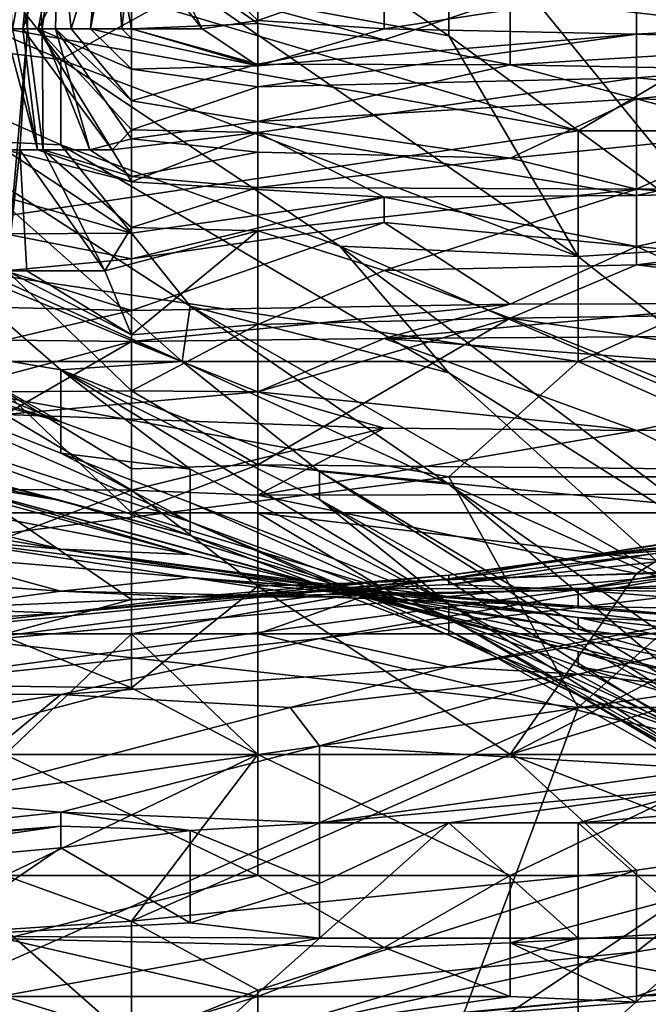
# Model space of a CAD drawing. Extents: x -1.05 to 1.05, y -0.36 to 0.36.
# Tile 187 of 226: x 0.7931 to 0.821, y 0.1755 to 0.2194. Entities that reach past the tile are written whole.
import ezdxf

# ---------------------------------------------------------------- set-up
doc = ezdxf.new("R2010")
doc.units = 0

msp = doc.modelspace()

# ---------------------------------------------------------------- linework, layer by layer
for points in [[(0.793383, 0.229715, 0.196306), (0.792446, 0.224331, 0.203776), (0.793393, 0.218947, 0.200041)], [(0.79405, 0.218947, 0.196306), (0.793383, 0.229715, 0.196306), (0.793393, 0.218947, 0.200041)], [(0.794774, 0.224331, 0.188835), (0.793383, 0.229715, 0.196306), (0.79405, 0.218947, 0.196306)], [(0.789116, 0.225051, 0.721134), (0.777598, 0.225091, 0.706389), (0.794876, 0.217583, 0.711304)], [(0.794876, 0.217583, 0.711304), (0.777598, 0.225091, 0.706389), (0.783357, 0.21893, 0.696559)], [(0.800635, 0.220761, 0.726049), (0.789116, 0.225051, 0.721134), (0.794876, 0.217583, 0.711304)], [(0.806394, 0.222497, 0.735878), (0.812153, 0.218633, 0.735878), (0.812153, 0.224939, 0.745708)], [(0.824933, 0.209272, 0.735878), (0.824782, 0.219539, 0.750623), (0.812153, 0.224939, 0.745708)], [(0.824933, 0.209272, 0.735878), (0.812153, 0.224939, 0.745708), (0.812153, 0.218633, 0.735878)], [(0.76032, 0.224672, 0.265765), (0.817913, 0.214405, 0.263003), (0.783357, 0.209272, 0.262919)], [(0.76032, 0.224672, 0.265765), (0.783357, 0.224672, 0.265536), (0.817913, 0.214405, 0.263003)], [(0.783357, 0.224672, 0.265536), (0.83519, 0.224672, 0.264579), (0.817913, 0.214405, 0.263003)], [(0.817913, 0.214405, 0.263003), (0.83519, 0.224672, 0.264579), (0.84095, 0.214405, 0.262702)], [(0.793747, 0.224331, 0.151483), (0.792727, 0.218947, 0.155218), (0.792408, 0.224331, 0.155776)], [(0.792475, 0.208178, 0.211247), (0.793393, 0.218947, 0.200041), (0.792446, 0.224331, 0.203776)], [(0.793191, 0.218947, 0.151483), (0.792727, 0.218947, 0.155218), (0.793747, 0.224331, 0.151483)], [(0.794941, 0.224331, 0.147747), (0.793191, 0.218947, 0.151483), (0.793747, 0.224331, 0.151483)], [(0.793875, 0.218947, 0.147747), (0.793191, 0.218947, 0.151483), (0.794941, 0.224331, 0.147747)], [(0.796671, 0.224331, 0.140277), (0.793875, 0.218947, 0.147747), (0.794941, 0.224331, 0.147747)], [(0.796204, 0.218947, 0.140277), (0.793875, 0.218947, 0.147747), (0.796671, 0.224331, 0.140277)], [(0.794642, 0.218947, 0.192571), (0.794774, 0.224331, 0.188835), (0.79405, 0.218947, 0.196306)], [(0.795335, 0.218947, 0.188835), (0.794774, 0.224331, 0.188835), (0.794642, 0.218947, 0.192571)], [(0.797018, 0.224331, 0.177629), (0.794774, 0.224331, 0.188835), (0.795335, 0.218947, 0.188835)], [(0.798027, 0.218947, 0.178218), (0.797018, 0.224331, 0.177629), (0.795335, 0.218947, 0.188835)], [(0.797232, 0.224331, 0.136542), (0.796204, 0.218947, 0.140277), (0.796671, 0.224331, 0.140277)], [(0.797592, 0.218947, 0.136542), (0.796204, 0.218947, 0.140277), (0.797232, 0.224331, 0.136542)], [(0.798027, 0.218947, 0.178218), (0.798027, 0.223128, 0.173894), (0.797018, 0.224331, 0.177629)], [(0.798027, 0.222952, 0.132806), (0.797592, 0.218947, 0.136542), (0.797232, 0.224331, 0.136542)], [(0.798416, 0.224331, 0.129071), (0.801171, 0.218947, 0.132806), (0.798027, 0.222952, 0.132806)], [(0.798416, 0.224331, 0.129071), (0.803646, 0.21931, 0.129071), (0.801171, 0.218947, 0.132806)], [(0.803646, 0.21931, 0.129071), (0.798416, 0.224331, 0.129071), (0.803646, 0.220411, 0.125336)], [(0.798027, 0.218947, 0.178218), (0.803646, 0.219178, 0.173894), (0.798027, 0.223128, 0.173894)], [(0.798027, 0.223128, 0.173894), (0.803646, 0.219178, 0.173894), (0.803646, 0.219977, 0.170159)], [(0.798027, 0.222952, 0.132806), (0.798027, 0.218947, 0.13542), (0.797592, 0.218947, 0.136542)], [(0.798027, 0.222952, 0.132806), (0.801171, 0.218947, 0.132806), (0.798027, 0.218947, 0.13542)], [(0.812153, 0.218633, 0.735878), (0.806394, 0.222497, 0.735878), (0.800635, 0.220761, 0.726049)], [(0.803646, 0.21931, 0.129071), (0.809265, 0.221289, 0.1216), (0.809265, 0.218947, 0.130362)], [(0.803646, 0.220411, 0.125336), (0.809265, 0.221289, 0.1216), (0.803646, 0.21931, 0.129071)], [(0.809265, 0.221289, 0.1216), (0.820504, 0.220665, 0.125336), (0.809265, 0.218947, 0.130362)], [(0.817913, 0.208816, 0.726049), (0.800635, 0.220761, 0.726049), (0.794876, 0.217583, 0.711304)], [(0.812153, 0.218633, 0.735878), (0.800635, 0.220761, 0.726049), (0.817913, 0.208816, 0.726049)], [(0.809265, 0.218947, 0.130362), (0.820504, 0.220665, 0.125336), (0.820504, 0.2187, 0.132806)], [(0.820504, 0.2187, 0.132806), (0.820504, 0.220665, 0.125336), (0.8486, 0.220341, 0.129071)], [(0.803646, 0.219977, 0.170159), (0.809265, 0.218453, 0.177629), (0.814885, 0.220322, 0.170159)], [(0.803646, 0.219178, 0.173894), (0.809265, 0.218453, 0.177629), (0.803646, 0.219977, 0.170159)], [(0.814885, 0.220322, 0.170159), (0.809265, 0.218453, 0.177629), (0.814885, 0.217342, 0.181365)], [(0.814885, 0.220322, 0.170159), (0.831742, 0.218362, 0.177629), (0.831742, 0.219391, 0.173894)], [(0.831742, 0.218362, 0.177629), (0.814885, 0.220322, 0.170159), (0.814885, 0.217342, 0.181365)], [(0.820504, 0.2187, 0.132806), (0.8486, 0.220341, 0.129071), (0.837361, 0.218169, 0.136542)], [(0.798027, 0.218947, 0.178218), (0.803646, 0.217373, 0.181365), (0.803646, 0.219178, 0.173894)], [(0.801171, 0.218947, 0.132806), (0.803646, 0.21931, 0.129071), (0.803646, 0.2173, 0.136542)], [(0.809265, 0.218947, 0.130362), (0.803646, 0.2173, 0.136542), (0.803646, 0.21931, 0.129071)], [(0.809265, 0.218453, 0.177629), (0.803646, 0.219178, 0.173894), (0.803646, 0.217373, 0.181365)], [(0.794876, 0.217583, 0.711304), (0.783357, 0.21893, 0.696559), (0.794876, 0.213787, 0.701474)], [(0.794876, 0.213787, 0.701474), (0.783357, 0.21893, 0.696559), (0.789116, 0.214045, 0.691644)], [(0.792408, 0.213563, 0.156901), (0.792408, 0.218947, 0.158633), (0.793845, 0.213563, 0.155218)], [(0.793845, 0.213563, 0.155218), (0.792408, 0.218947, 0.158633), (0.792727, 0.218947, 0.155218)], [(0.792475, 0.208178, 0.211247), (0.793052, 0.213563, 0.203776), (0.793393, 0.218947, 0.200041)], [(0.793191, 0.218947, 0.151483), (0.793845, 0.213563, 0.155218), (0.792727, 0.218947, 0.155218)], [(0.794096, 0.213563, 0.200041), (0.793393, 0.218947, 0.200041), (0.793052, 0.213563, 0.203776)], [(0.797172, 0.213563, 0.151483), (0.793845, 0.213563, 0.155218), (0.793191, 0.218947, 0.151483)], [(0.793875, 0.218947, 0.147747), (0.797172, 0.213563, 0.151483), (0.793191, 0.218947, 0.151483)], [(0.79405, 0.218947, 0.196306), (0.793393, 0.218947, 0.200041), (0.794096, 0.213563, 0.200041)], [(0.798027, 0.214448, 0.147747), (0.797172, 0.213563, 0.151483), (0.793875, 0.218947, 0.147747)], [(0.798027, 0.214448, 0.147747), (0.793875, 0.218947, 0.147747), (0.798027, 0.217152, 0.140277)], [(0.793875, 0.218947, 0.147747), (0.796204, 0.218947, 0.140277), (0.798027, 0.217152, 0.140277)], [(0.796172, 0.213563, 0.196306), (0.79405, 0.218947, 0.196306), (0.794096, 0.213563, 0.200041)], [(0.794642, 0.218947, 0.192571), (0.79405, 0.218947, 0.196306), (0.796172, 0.213563, 0.196306)], [(0.798027, 0.214043, 0.192571), (0.794642, 0.218947, 0.192571), (0.796172, 0.213563, 0.196306)], [(0.798027, 0.214043, 0.192571), (0.798027, 0.215741, 0.188835), (0.794642, 0.218947, 0.192571)], [(0.794642, 0.218947, 0.192571), (0.798027, 0.215741, 0.188835), (0.795335, 0.218947, 0.188835)], [(0.798027, 0.215741, 0.188835), (0.798027, 0.218947, 0.178218), (0.795335, 0.218947, 0.188835)], [(0.798027, 0.217152, 0.140277), (0.796204, 0.218947, 0.140277), (0.798027, 0.21852, 0.136542)], [(0.796204, 0.218947, 0.140277), (0.797592, 0.218947, 0.136542), (0.798027, 0.21852, 0.136542)], [(0.797592, 0.218947, 0.136542), (0.798027, 0.218947, 0.13542), (0.798027, 0.21852, 0.136542)], [(0.798027, 0.218947, 0.178218), (0.798027, 0.215741, 0.188835), (0.803646, 0.217373, 0.181365)], [(0.798027, 0.218947, 0.13542), (0.803646, 0.2173, 0.136542), (0.798027, 0.21852, 0.136542)], [(0.798027, 0.218947, 0.13542), (0.801171, 0.218947, 0.132806), (0.803646, 0.2173, 0.136542)], [(0.803646, 0.2173, 0.136542), (0.809265, 0.218947, 0.130362), (0.820504, 0.2187, 0.132806)], [(0.803646, 0.216364, 0.140277), (0.820504, 0.2187, 0.132806), (0.820504, 0.21677, 0.140277)], [(0.803646, 0.2173, 0.136542), (0.820504, 0.2187, 0.132806), (0.803646, 0.216364, 0.140277)], [(0.820504, 0.2187, 0.132806), (0.837361, 0.218169, 0.136542), (0.820504, 0.21677, 0.140277)], [(0.798027, 0.21852, 0.136542), (0.803646, 0.2173, 0.136542), (0.798027, 0.217152, 0.140277)], [(0.803646, 0.217373, 0.181365), (0.814885, 0.217342, 0.181365), (0.809265, 0.218453, 0.177629)], [(0.812153, 0.218633, 0.735878), (0.817913, 0.208816, 0.726049), (0.824933, 0.209272, 0.735878)], [(0.814885, 0.217342, 0.181365), (0.831742, 0.217037, 0.181365), (0.831742, 0.218362, 0.177629)], [(0.837361, 0.218169, 0.136542), (0.837361, 0.215177, 0.147747), (0.820504, 0.21677, 0.140277)], [(0.817913, 0.208816, 0.726049), (0.794876, 0.217583, 0.711304), (0.807296, 0.209272, 0.711304)], [(0.794876, 0.217583, 0.711304), (0.794876, 0.213787, 0.701474), (0.807296, 0.209272, 0.711304)], [(0.798027, 0.215741, 0.188835), (0.803646, 0.214823, 0.188835), (0.803646, 0.217373, 0.181365)], [(0.803646, 0.214823, 0.188835), (0.814885, 0.217342, 0.181365), (0.803646, 0.217373, 0.181365)], [(0.814885, 0.217342, 0.181365), (0.803646, 0.214823, 0.188835), (0.820504, 0.215822, 0.1851)], [(0.814885, 0.217342, 0.181365), (0.820504, 0.215822, 0.1851), (0.831742, 0.217037, 0.181365)], [(0.798027, 0.217152, 0.140277), (0.803646, 0.2173, 0.136542), (0.803646, 0.216364, 0.140277)], [(0.798027, 0.217152, 0.140277), (0.803646, 0.216364, 0.140277), (0.798027, 0.214448, 0.147747)], [(0.820504, 0.215822, 0.1851), (0.831742, 0.215543, 0.1851), (0.831742, 0.217037, 0.181365)], [(0.803646, 0.21433, 0.147747), (0.820504, 0.21677, 0.140277), (0.820504, 0.211521, 0.158953)], [(0.803646, 0.216364, 0.140277), (0.820504, 0.21677, 0.140277), (0.803646, 0.21433, 0.147747)], [(0.820504, 0.21677, 0.140277), (0.837361, 0.215177, 0.147747), (0.820504, 0.211521, 0.158953)], [(0.798027, 0.214448, 0.147747), (0.803646, 0.216364, 0.140277), (0.803646, 0.21433, 0.147747)], [(0.798027, 0.214043, 0.192571), (0.803646, 0.214823, 0.188835), (0.798027, 0.215741, 0.188835)], [(0.803646, 0.214823, 0.188835), (0.814885, 0.213193, 0.192571), (0.820504, 0.215822, 0.1851)], [(0.820504, 0.215822, 0.1851), (0.814885, 0.213193, 0.192571), (0.826123, 0.214308, 0.188835)], [(0.820504, 0.215822, 0.1851), (0.826123, 0.214308, 0.188835), (0.831742, 0.215543, 0.1851)], [(0.820504, 0.211521, 0.158953), (0.837361, 0.215177, 0.147747), (0.831742, 0.211775, 0.158953)], [(0.803646, 0.213452, 0.192571), (0.803646, 0.214823, 0.188835), (0.798027, 0.214043, 0.192571)], [(0.803646, 0.213452, 0.192571), (0.814885, 0.213193, 0.192571), (0.803646, 0.214823, 0.188835)], [(0.783357, 0.209272, 0.262919), (0.817913, 0.214405, 0.263003), (0.817913, 0.204139, 0.261743)], [(0.798027, 0.214448, 0.147747), (0.803646, 0.21433, 0.147747), (0.797172, 0.213563, 0.151483)], [(0.797172, 0.213563, 0.151483), (0.803646, 0.21433, 0.147747), (0.798027, 0.212138, 0.155218)], [(0.798027, 0.212138, 0.155218), (0.803646, 0.21433, 0.147747), (0.809265, 0.211446, 0.158953)], [(0.803646, 0.21433, 0.147747), (0.820504, 0.211521, 0.158953), (0.809265, 0.211446, 0.158953)], [(0.814885, 0.213193, 0.192571), (0.820504, 0.211803, 0.196306), (0.826123, 0.214308, 0.188835)], [(0.817913, 0.204139, 0.261743), (0.84095, 0.214405, 0.262702), (0.829431, 0.204139, 0.261621)], [(0.817913, 0.204139, 0.261743), (0.817913, 0.214405, 0.263003), (0.84095, 0.214405, 0.262702)], [(0.820504, 0.211803, 0.196306), (0.837361, 0.212029, 0.196306), (0.826123, 0.214308, 0.188835)], [(0.800276, 0.204139, 0.681815), (0.789116, 0.214045, 0.691644), (0.783357, 0.211762, 0.671985)], [(0.794876, 0.213787, 0.701474), (0.789116, 0.214045, 0.691644), (0.800635, 0.206601, 0.691644)], [(0.800276, 0.204139, 0.681815), (0.800635, 0.206601, 0.691644), (0.789116, 0.214045, 0.691644)], [(0.798027, 0.214043, 0.192571), (0.796172, 0.213563, 0.196306), (0.798027, 0.212373, 0.196306)], [(0.798027, 0.214043, 0.192571), (0.798027, 0.212373, 0.196306), (0.803646, 0.213452, 0.192571)], [(0.792408, 0.213563, 0.156901), (0.798027, 0.212138, 0.155218), (0.798027, 0.209852, 0.162688)], [(0.792408, 0.213563, 0.156901), (0.798027, 0.209852, 0.162688), (0.792408, 0.211456, 0.162688)], [(0.792408, 0.213563, 0.156901), (0.793845, 0.213563, 0.155218), (0.798027, 0.212138, 0.155218)], [(0.793052, 0.213563, 0.203776), (0.792475, 0.208178, 0.211247), (0.793371, 0.208178, 0.207512)], [(0.796846, 0.208178, 0.203776), (0.793052, 0.213563, 0.203776), (0.793371, 0.208178, 0.207512)], [(0.794096, 0.213563, 0.200041), (0.793052, 0.213563, 0.203776), (0.796846, 0.208178, 0.203776)], [(0.793845, 0.213563, 0.155218), (0.797172, 0.213563, 0.151483), (0.798027, 0.212138, 0.155218)], [(0.798027, 0.210095, 0.200041), (0.794096, 0.213563, 0.200041), (0.796846, 0.208178, 0.203776)], [(0.798027, 0.210095, 0.200041), (0.798027, 0.212373, 0.196306), (0.794096, 0.213563, 0.200041)], [(0.794096, 0.213563, 0.200041), (0.798027, 0.212373, 0.196306), (0.796172, 0.213563, 0.196306)], [(0.794876, 0.213787, 0.701474), (0.812153, 0.203629, 0.706389), (0.807296, 0.209272, 0.711304)], [(0.800635, 0.206601, 0.691644), (0.812153, 0.203629, 0.706389), (0.794876, 0.213787, 0.701474)], [(0.798027, 0.212373, 0.196306), (0.803646, 0.211885, 0.196306), (0.803646, 0.213452, 0.192571)], [(0.803646, 0.213452, 0.192571), (0.803646, 0.211885, 0.196306), (0.814885, 0.213193, 0.192571)], [(0.803646, 0.211885, 0.196306), (0.820504, 0.211803, 0.196306), (0.814885, 0.213193, 0.192571)], [(0.798027, 0.212373, 0.196306), (0.798027, 0.210095, 0.200041), (0.803646, 0.211885, 0.196306)], [(0.798027, 0.209852, 0.162688), (0.798027, 0.212138, 0.155218), (0.809265, 0.211446, 0.158953)], [(0.800276, 0.204139, 0.681815), (0.783357, 0.211762, 0.671985), (0.789116, 0.208773, 0.671985)], [(0.798027, 0.210095, 0.200041), (0.803646, 0.209959, 0.200041), (0.803646, 0.211885, 0.196306)], [(0.803646, 0.211885, 0.196306), (0.803646, 0.209959, 0.200041), (0.820504, 0.211803, 0.196306)], [(0.803646, 0.209959, 0.200041), (0.809265, 0.208192, 0.203776), (0.820504, 0.211803, 0.196306)], [(0.809265, 0.208192, 0.203776), (0.820504, 0.208438, 0.203776), (0.820504, 0.211803, 0.196306)], [(0.820504, 0.211803, 0.196306), (0.837361, 0.210498, 0.200041), (0.837361, 0.212029, 0.196306)], [(0.820504, 0.208438, 0.203776), (0.837361, 0.210498, 0.200041), (0.820504, 0.211803, 0.196306)], [(0.820504, 0.209251, 0.166424), (0.831742, 0.211775, 0.158953), (0.831742, 0.208178, 0.170037)], [(0.820504, 0.211521, 0.158953), (0.831742, 0.211775, 0.158953), (0.820504, 0.209251, 0.166424)], [(0.792408, 0.211456, 0.162688), (0.798027, 0.209852, 0.162688), (0.792408, 0.20982, 0.166424)], [(0.809265, 0.211446, 0.158953), (0.809265, 0.210325, 0.162688), (0.798027, 0.208706, 0.166424)], [(0.798027, 0.209852, 0.162688), (0.809265, 0.211446, 0.158953), (0.798027, 0.208706, 0.166424)], [(0.809265, 0.211446, 0.158953), (0.820504, 0.211521, 0.158953), (0.820504, 0.209251, 0.166424)], [(0.809265, 0.210325, 0.162688), (0.809265, 0.211446, 0.158953), (0.820504, 0.209251, 0.166424)], [(0.820504, 0.208438, 0.203776), (0.837361, 0.208729, 0.203776), (0.837361, 0.210498, 0.200041)], [(0.798027, 0.210095, 0.200041), (0.796846, 0.208178, 0.203776), (0.803646, 0.209959, 0.200041)], [(0.796846, 0.208178, 0.203776), (0.798027, 0.205333, 0.207512), (0.803646, 0.209959, 0.200041)], [(0.798027, 0.208706, 0.166424), (0.809265, 0.210325, 0.162688), (0.798027, 0.206412, 0.173894)], [(0.798027, 0.206412, 0.173894), (0.809265, 0.210325, 0.162688), (0.814885, 0.206696, 0.173894)], [(0.803646, 0.205793, 0.207512), (0.803646, 0.209959, 0.200041), (0.798027, 0.205333, 0.207512)], [(0.803646, 0.205793, 0.207512), (0.809265, 0.208192, 0.203776), (0.803646, 0.209959, 0.200041)], [(0.809265, 0.210325, 0.162688), (0.820504, 0.209251, 0.166424), (0.814885, 0.206696, 0.173894)], [(0.792408, 0.20982, 0.166424), (0.798027, 0.209852, 0.162688), (0.798027, 0.208706, 0.166424)], [(0.792408, 0.20982, 0.166424), (0.798027, 0.208706, 0.166424), (0.792408, 0.208178, 0.169279)], [(0.783357, 0.204139, 0.262242), (0.783357, 0.209272, 0.262919), (0.817913, 0.204139, 0.261743)], [(0.829431, 0.199711, 0.726049), (0.807296, 0.209272, 0.711304), (0.827663, 0.193873, 0.711304)], [(0.817913, 0.208816, 0.726049), (0.807296, 0.209272, 0.711304), (0.829431, 0.199711, 0.726049)], [(0.827663, 0.193873, 0.711304), (0.807296, 0.209272, 0.711304), (0.812153, 0.203629, 0.706389)], [(0.814885, 0.206696, 0.173894), (0.820504, 0.209251, 0.166424), (0.826123, 0.206727, 0.173894)], [(0.824933, 0.209272, 0.735878), (0.817913, 0.208816, 0.726049), (0.829431, 0.199711, 0.726049)], [(0.820504, 0.209251, 0.166424), (0.831742, 0.208178, 0.170037), (0.826123, 0.206727, 0.173894)], [(0.783357, 0.204602, 0.637581), (0.794876, 0.201451, 0.647411), (0.771839, 0.208704, 0.637581)], [(0.771839, 0.208704, 0.637581), (0.794876, 0.201451, 0.647411), (0.783357, 0.206257, 0.647411)], [(0.800276, 0.204139, 0.681815), (0.789116, 0.208773, 0.671985), (0.794876, 0.203772, 0.662155)], [(0.789116, 0.208773, 0.671985), (0.789116, 0.204736, 0.652326), (0.794876, 0.203772, 0.662155)], [(0.798027, 0.208706, 0.166424), (0.798027, 0.206412, 0.173894), (0.792408, 0.208178, 0.169279)], [(0.837361, 0.208729, 0.203776), (0.820504, 0.208438, 0.203776), (0.837361, 0.206399, 0.207512)], [(0.792475, 0.208178, 0.211247), (0.792408, 0.202794, 0.215187), (0.798027, 0.20284, 0.211247)], [(0.798027, 0.206412, 0.173894), (0.792408, 0.206536, 0.173894), (0.792408, 0.208178, 0.169279)], [(0.798027, 0.20284, 0.211247), (0.798027, 0.205333, 0.207512), (0.792475, 0.208178, 0.211247)], [(0.792475, 0.208178, 0.211247), (0.798027, 0.205333, 0.207512), (0.793371, 0.208178, 0.207512)], [(0.793371, 0.208178, 0.207512), (0.798027, 0.205333, 0.207512), (0.796846, 0.208178, 0.203776)], [(0.809265, 0.208192, 0.203776), (0.803646, 0.205793, 0.207512), (0.814885, 0.206072, 0.207512)], [(0.820504, 0.208438, 0.203776), (0.809265, 0.208192, 0.203776), (0.814885, 0.206072, 0.207512)], [(0.837361, 0.206399, 0.207512), (0.820504, 0.208438, 0.203776), (0.814885, 0.206072, 0.207512)], [(0.792408, 0.206536, 0.173894), (0.798027, 0.206412, 0.173894), (0.792408, 0.205083, 0.177629)], [(0.792408, 0.205083, 0.177629), (0.798027, 0.206412, 0.173894), (0.798027, 0.205034, 0.177629)], [(0.798027, 0.205034, 0.177629), (0.814885, 0.206696, 0.173894), (0.809265, 0.205169, 0.177629)], [(0.798027, 0.206412, 0.173894), (0.814885, 0.206696, 0.173894), (0.798027, 0.205034, 0.177629)], [(0.800276, 0.204139, 0.681815), (0.812153, 0.198679, 0.691644), (0.800635, 0.206601, 0.691644)], [(0.812153, 0.203629, 0.706389), (0.800635, 0.206601, 0.691644), (0.822937, 0.193873, 0.701474)], [(0.822937, 0.193873, 0.701474), (0.800635, 0.206601, 0.691644), (0.812153, 0.198679, 0.691644)], [(0.809265, 0.205169, 0.177629), (0.826123, 0.206727, 0.173894), (0.831742, 0.205307, 0.177629)], [(0.814885, 0.206696, 0.173894), (0.826123, 0.206727, 0.173894), (0.809265, 0.205169, 0.177629)], [(0.814885, 0.206072, 0.207512), (0.837361, 0.202794, 0.211613), (0.837361, 0.206399, 0.207512)], [(0.789116, 0.204736, 0.652326), (0.783357, 0.206257, 0.647411), (0.794876, 0.201451, 0.647411)], [(0.803646, 0.205793, 0.207512), (0.803646, 0.202794, 0.211656), (0.814885, 0.206072, 0.207512)], [(0.803646, 0.202794, 0.211656), (0.803646, 0.199534, 0.214982), (0.814885, 0.206072, 0.207512)], [(0.803646, 0.199534, 0.214982), (0.831742, 0.199274, 0.214982), (0.814885, 0.206072, 0.207512)], [(0.814885, 0.206072, 0.207512), (0.831742, 0.199274, 0.214982), (0.837361, 0.202794, 0.211613)], [(0.798027, 0.20284, 0.211247), (0.803646, 0.202794, 0.211656), (0.803646, 0.205793, 0.207512)], [(0.798027, 0.205333, 0.207512), (0.798027, 0.20284, 0.211247), (0.803646, 0.205793, 0.207512)], [(0.792408, 0.205083, 0.177629), (0.798027, 0.205034, 0.177629), (0.792408, 0.203527, 0.181365)], [(0.798027, 0.205034, 0.177629), (0.809265, 0.205169, 0.177629), (0.803646, 0.202794, 0.182574)], [(0.803646, 0.202794, 0.182574), (0.809265, 0.205169, 0.177629), (0.820504, 0.201069, 0.1851)], [(0.809265, 0.205169, 0.177629), (0.831742, 0.205307, 0.177629), (0.831742, 0.203436, 0.181365)], [(0.809265, 0.205169, 0.177629), (0.831742, 0.203436, 0.181365), (0.820504, 0.201069, 0.1851)], [(0.794876, 0.201451, 0.647411), (0.794876, 0.203772, 0.662155), (0.789116, 0.204736, 0.652326)], [(0.792408, 0.203527, 0.181365), (0.798027, 0.205034, 0.177629), (0.792408, 0.201781, 0.1851)], [(0.792408, 0.201781, 0.1851), (0.798027, 0.205034, 0.177629), (0.803646, 0.202794, 0.182574)], [(0.783357, 0.204602, 0.637581), (0.794876, 0.200054, 0.637581), (0.794876, 0.201451, 0.647411)], [(0.783357, 0.204602, 0.637581), (0.800635, 0.196997, 0.627751), (0.794876, 0.200054, 0.637581)], [(0.783357, 0.202575, 0.622836), (0.800635, 0.196997, 0.627751), (0.783357, 0.204602, 0.637581)], [(0.771839, 0.193873, 0.261499), (0.783357, 0.204139, 0.262242), (0.812153, 0.199006, 0.261411)], [(0.812153, 0.199006, 0.261411), (0.783357, 0.204139, 0.262242), (0.817913, 0.204139, 0.261743)], [(0.806394, 0.199239, 0.6769), (0.800276, 0.204139, 0.681815), (0.794876, 0.203772, 0.662155)], [(0.794876, 0.201451, 0.647411), (0.800635, 0.199352, 0.652326), (0.794876, 0.203772, 0.662155)], [(0.806394, 0.198003, 0.66707), (0.806394, 0.199239, 0.6769), (0.794876, 0.203772, 0.662155)], [(0.806394, 0.198003, 0.66707), (0.794876, 0.203772, 0.662155), (0.812153, 0.193361, 0.652326)], [(0.794876, 0.203772, 0.662155), (0.800635, 0.199352, 0.652326), (0.812153, 0.193361, 0.652326)], [(0.812153, 0.198679, 0.691644), (0.800276, 0.204139, 0.681815), (0.806394, 0.199239, 0.6769)], [(0.812153, 0.199006, 0.261411), (0.817913, 0.204139, 0.261743), (0.829431, 0.199006, 0.261266)], [(0.829431, 0.199006, 0.261266), (0.817913, 0.204139, 0.261743), (0.829431, 0.204139, 0.261621)], [(0.822937, 0.193873, 0.701474), (0.827663, 0.193873, 0.711304), (0.812153, 0.203629, 0.706389)], [(0.831742, 0.201248, 0.1851), (0.820504, 0.201069, 0.1851), (0.831742, 0.203436, 0.181365)], [(0.800635, 0.196402, 0.617921), (0.800635, 0.196997, 0.627751), (0.783357, 0.202575, 0.622836)], [(0.783357, 0.202575, 0.622836), (0.783357, 0.200988, 0.608092), (0.800635, 0.196402, 0.617921)], [(0.792408, 0.202794, 0.215187), (0.798027, 0.199357, 0.214982), (0.798027, 0.20284, 0.211247)], [(0.803646, 0.202794, 0.182574), (0.809265, 0.20117, 0.1851), (0.792408, 0.201781, 0.1851)], [(0.798027, 0.19741, 0.216478), (0.792408, 0.202794, 0.215187), (0.792408, 0.19741, 0.217671)], [(0.798027, 0.199357, 0.214982), (0.792408, 0.202794, 0.215187), (0.798027, 0.19741, 0.216478)], [(0.803646, 0.202794, 0.211656), (0.798027, 0.20284, 0.211247), (0.803646, 0.199534, 0.214982)], [(0.803646, 0.199534, 0.214982), (0.798027, 0.20284, 0.211247), (0.798027, 0.199357, 0.214982)], [(0.820504, 0.201069, 0.1851), (0.809265, 0.20117, 0.1851), (0.803646, 0.202794, 0.182574)], [(0.786788, 0.198469, 0.188835), (0.792408, 0.201781, 0.1851), (0.798027, 0.19841, 0.188835)], [(0.792408, 0.201781, 0.1851), (0.809265, 0.20117, 0.1851), (0.798027, 0.19841, 0.188835)], [(0.794876, 0.200054, 0.637581), (0.800635, 0.199352, 0.652326), (0.794876, 0.201451, 0.647411)], [(0.798027, 0.19841, 0.188835), (0.809265, 0.20117, 0.1851), (0.803646, 0.198197, 0.188835)], [(0.809265, 0.20117, 0.1851), (0.820504, 0.201069, 0.1851), (0.803646, 0.198197, 0.188835)], [(0.820504, 0.201069, 0.1851), (0.831742, 0.201248, 0.1851), (0.826123, 0.198228, 0.188835)], [(0.794876, 0.19795, 0.608092), (0.783357, 0.200988, 0.608092), (0.783357, 0.200269, 0.593347)], [(0.800635, 0.196402, 0.617921), (0.783357, 0.200988, 0.608092), (0.794876, 0.19795, 0.608092)], [(0.803646, 0.198197, 0.188835), (0.820504, 0.201069, 0.1851), (0.826123, 0.198228, 0.188835)], [(0.777598, 0.199974, 0.578602), (0.800635, 0.19555, 0.578602), (0.783357, 0.200269, 0.593347)], [(0.789116, 0.198924, 0.593347), (0.794876, 0.19795, 0.608092), (0.783357, 0.200269, 0.593347)], [(0.783357, 0.200269, 0.593347), (0.800635, 0.19555, 0.578602), (0.789116, 0.198924, 0.593347)], [(0.777598, 0.199974, 0.578602), (0.794876, 0.195792, 0.558943), (0.800635, 0.19555, 0.578602)], [(0.783357, 0.19771, 0.563858), (0.794876, 0.195792, 0.558943), (0.777598, 0.199974, 0.578602)], [(0.800635, 0.199352, 0.652326), (0.794876, 0.200054, 0.637581), (0.800635, 0.19786, 0.637581)], [(0.800635, 0.19786, 0.637581), (0.794876, 0.200054, 0.637581), (0.800635, 0.196997, 0.627751)], [(0.817913, 0.195438, 0.460645), (0.846709, 0.199981, 0.455731), (0.846709, 0.19984, 0.46556)], [(0.823672, 0.19587, 0.445901), (0.846709, 0.199981, 0.455731), (0.817913, 0.195438, 0.460645)], [(0.817913, 0.195438, 0.460645), (0.846709, 0.19984, 0.46556), (0.829431, 0.196809, 0.480305)], [(0.798027, 0.199357, 0.214982), (0.798027, 0.19741, 0.216478), (0.803646, 0.199534, 0.214982)], [(0.798027, 0.19741, 0.216478), (0.803646, 0.19741, 0.216646), (0.803646, 0.199534, 0.214982)], [(0.803646, 0.199534, 0.214982), (0.826123, 0.19741, 0.216614), (0.831742, 0.199274, 0.214982)], [(0.803646, 0.19741, 0.216646), (0.826123, 0.19741, 0.216614), (0.803646, 0.199534, 0.214982)], [(0.771839, 0.193873, 0.261499), (0.812153, 0.199006, 0.261411), (0.817913, 0.18874, 0.260904)], [(0.800635, 0.199352, 0.652326), (0.800635, 0.19786, 0.637581), (0.812153, 0.193361, 0.652326)], [(0.806394, 0.198003, 0.66707), (0.823672, 0.188323, 0.6769), (0.806394, 0.199239, 0.6769)], [(0.823672, 0.188323, 0.6769), (0.823672, 0.188968, 0.681815), (0.806394, 0.199239, 0.6769)], [(0.806394, 0.199239, 0.6769), (0.823672, 0.188968, 0.681815), (0.812153, 0.198679, 0.691644)], [(0.817913, 0.18874, 0.260904), (0.812153, 0.199006, 0.261411), (0.829431, 0.199006, 0.261266)], [(0.817913, 0.18874, 0.260904), (0.829431, 0.199006, 0.261266), (0.83519, 0.18874, 0.260911)], [(0.800635, 0.19555, 0.578602), (0.806394, 0.194191, 0.578602), (0.789116, 0.198924, 0.593347)], [(0.789116, 0.198924, 0.593347), (0.812153, 0.192637, 0.588432), (0.794876, 0.19795, 0.608092)], [(0.789116, 0.198924, 0.593347), (0.806394, 0.194191, 0.578602), (0.812153, 0.192637, 0.588432)], [(0.812153, 0.198679, 0.691644), (0.823672, 0.19062, 0.691644), (0.822937, 0.193873, 0.701474)], [(0.823672, 0.188968, 0.681815), (0.823672, 0.19062, 0.691644), (0.812153, 0.198679, 0.691644)], [(0.798027, 0.19841, 0.188835), (0.786788, 0.194153, 0.192571), (0.786788, 0.198469, 0.188835)], [(0.786788, 0.194153, 0.192571), (0.798027, 0.19841, 0.188835), (0.798027, 0.189618, 0.196306)], [(0.798027, 0.19841, 0.188835), (0.803646, 0.194139, 0.192571), (0.798027, 0.189618, 0.196306)], [(0.803646, 0.198197, 0.188835), (0.803646, 0.194139, 0.192571), (0.798027, 0.19841, 0.188835)], [(0.803646, 0.198197, 0.188835), (0.826123, 0.198228, 0.188835), (0.820504, 0.194706, 0.192571)], [(0.820504, 0.194706, 0.192571), (0.803646, 0.194139, 0.192571), (0.803646, 0.198197, 0.188835)], [(0.831742, 0.195399, 0.192571), (0.820504, 0.194706, 0.192571), (0.826123, 0.198228, 0.188835)], [(0.783357, 0.19771, 0.563858), (0.789116, 0.19627, 0.554028), (0.794876, 0.195792, 0.558943)], [(0.794876, 0.19795, 0.608092), (0.812153, 0.192637, 0.588432), (0.800635, 0.196402, 0.617921)], [(0.800635, 0.19786, 0.637581), (0.800635, 0.196997, 0.627751), (0.812153, 0.192747, 0.642496)], [(0.812153, 0.193361, 0.652326), (0.800635, 0.19786, 0.637581), (0.812153, 0.192747, 0.642496)], [(0.823672, 0.187068, 0.662155), (0.823672, 0.188323, 0.6769), (0.806394, 0.198003, 0.66707)], [(0.806394, 0.198003, 0.66707), (0.812153, 0.193361, 0.652326), (0.823672, 0.187068, 0.662155)], [(0.798027, 0.19741, 0.216478), (0.792408, 0.19741, 0.217671), (0.798027, 0.193541, 0.218717)], [(0.798027, 0.193541, 0.218717), (0.792408, 0.19741, 0.217671), (0.792408, 0.192026, 0.219565)], [(0.803646, 0.19741, 0.216646), (0.798027, 0.19741, 0.216478), (0.809265, 0.194027, 0.218717)], [(0.809265, 0.194027, 0.218717), (0.798027, 0.19741, 0.216478), (0.798027, 0.193541, 0.218717)], [(0.826123, 0.19741, 0.216614), (0.803646, 0.19741, 0.216646), (0.831742, 0.194063, 0.218717)], [(0.831742, 0.194063, 0.218717), (0.803646, 0.19741, 0.216646), (0.809265, 0.194027, 0.218717)], [(0.800635, 0.196997, 0.627751), (0.812153, 0.191964, 0.613006), (0.812153, 0.192169, 0.627751)], [(0.800635, 0.196402, 0.617921), (0.812153, 0.191964, 0.613006), (0.800635, 0.196997, 0.627751)], [(0.812153, 0.192747, 0.642496), (0.800635, 0.196997, 0.627751), (0.812153, 0.192169, 0.627751)], [(0.812153, 0.194209, 0.49505), (0.829431, 0.196809, 0.480305), (0.829431, 0.196093, 0.490135)], [(0.812153, 0.194623, 0.480305), (0.829431, 0.196809, 0.480305), (0.812153, 0.194209, 0.49505)], [(0.817913, 0.195438, 0.460645), (0.829431, 0.196809, 0.480305), (0.812153, 0.194623, 0.480305)], [(0.812153, 0.191964, 0.613006), (0.800635, 0.196402, 0.617921), (0.812153, 0.192637, 0.588432)], [(0.789116, 0.19627, 0.554028), (0.817913, 0.192748, 0.539283), (0.794876, 0.195792, 0.558943)], [(0.789116, 0.19627, 0.554028), (0.800635, 0.194529, 0.539283), (0.817913, 0.192748, 0.539283)], [(0.789116, 0.195487, 0.539283), (0.800635, 0.194529, 0.539283), (0.789116, 0.19627, 0.554028)], [(0.806394, 0.191805, 0.426241), (0.84095, 0.195963, 0.406582), (0.823672, 0.194768, 0.426241)], [(0.812153, 0.190545, 0.406582), (0.84095, 0.195963, 0.406582), (0.806394, 0.191805, 0.426241)], [(0.812153, 0.194209, 0.49505), (0.829431, 0.196093, 0.490135), (0.817913, 0.193981, 0.504879)], [(0.812153, 0.190545, 0.406582), (0.84095, 0.19528, 0.401667), (0.84095, 0.195963, 0.406582)], [(0.812153, 0.194471, 0.455731), (0.823672, 0.19587, 0.445901), (0.817913, 0.195438, 0.460645)], [(0.823672, 0.19587, 0.445901), (0.812153, 0.194471, 0.455731), (0.823672, 0.194768, 0.426241)], [(0.829431, 0.196093, 0.490135), (0.83519, 0.194786, 0.504879), (0.817913, 0.193981, 0.504879)], [(0.794876, 0.193915, 0.509794), (0.789116, 0.195487, 0.539283), (0.777598, 0.195106, 0.529454)], [(0.794876, 0.193915, 0.509794), (0.800635, 0.194529, 0.539283), (0.789116, 0.195487, 0.539283)], [(0.794876, 0.195792, 0.558943), (0.806394, 0.194189, 0.568773), (0.800635, 0.19555, 0.578602)], [(0.806394, 0.194189, 0.568773), (0.794876, 0.195792, 0.558943), (0.817913, 0.192228, 0.554028)], [(0.817913, 0.192228, 0.554028), (0.794876, 0.195792, 0.558943), (0.817913, 0.192748, 0.539283)], [(0.800635, 0.19555, 0.578602), (0.806394, 0.194189, 0.568773), (0.806394, 0.194191, 0.578602)], [(0.812153, 0.194471, 0.455731), (0.817913, 0.195438, 0.460645), (0.812153, 0.194623, 0.480305)], [(0.789116, 0.193152, 0.49505), (0.794876, 0.193915, 0.509794), (0.777598, 0.195106, 0.529454)], [(0.812153, 0.190545, 0.406582), (0.817913, 0.190229, 0.396752), (0.84095, 0.19528, 0.401667)], [(0.831742, 0.191808, 0.196306), (0.814885, 0.186642, 0.199307), (0.831742, 0.195399, 0.192571)], [(0.831742, 0.195399, 0.192571), (0.814885, 0.186642, 0.199307), (0.820504, 0.194706, 0.192571)], [(0.823672, 0.189566, 0.386922), (0.84095, 0.19528, 0.401667), (0.817913, 0.190229, 0.396752)], [(0.789116, 0.191521, 0.460645), (0.783357, 0.189343, 0.440986), (0.823672, 0.194768, 0.426241)], [(0.806394, 0.191805, 0.426241), (0.823672, 0.194768, 0.426241), (0.783357, 0.189343, 0.440986)], [(0.789116, 0.191521, 0.460645), (0.823672, 0.194768, 0.426241), (0.812153, 0.194471, 0.455731)], [(0.800635, 0.193644, 0.499964), (0.794876, 0.192944, 0.480305), (0.812153, 0.194623, 0.480305)], [(0.812153, 0.194623, 0.480305), (0.794876, 0.192944, 0.480305), (0.812153, 0.194471, 0.455731)], [(0.800635, 0.193644, 0.499964), (0.812153, 0.194623, 0.480305), (0.812153, 0.194209, 0.49505)], [(0.820504, 0.194706, 0.192571), (0.814885, 0.186642, 0.199307), (0.803646, 0.194139, 0.192571)], [(0.817913, 0.193981, 0.504879), (0.83519, 0.194786, 0.504879), (0.84095, 0.193595, 0.514709)], [(0.783357, 0.191664, 0.47539), (0.812153, 0.194471, 0.455731), (0.794876, 0.192944, 0.480305)], [(0.789116, 0.191521, 0.460645), (0.812153, 0.194471, 0.455731), (0.783357, 0.191664, 0.47539)], [(0.798027, 0.189618, 0.196306), (0.786788, 0.189764, 0.196306), (0.786788, 0.194153, 0.192571)], [(0.794876, 0.193915, 0.509794), (0.806394, 0.193673, 0.509794), (0.800635, 0.194529, 0.539283)], [(0.803646, 0.194139, 0.192571), (0.803646, 0.186642, 0.198672), (0.798027, 0.189618, 0.196306)], [(0.829431, 0.192268, 0.529454), (0.800635, 0.194529, 0.539283), (0.817913, 0.193246, 0.519624)], [(0.806394, 0.193673, 0.509794), (0.817913, 0.193246, 0.519624), (0.800635, 0.194529, 0.539283)], [(0.800635, 0.194529, 0.539283), (0.829431, 0.192268, 0.529454), (0.817913, 0.192748, 0.539283)], [(0.800635, 0.193644, 0.499964), (0.812153, 0.194209, 0.49505), (0.817913, 0.193981, 0.504879)], [(0.814885, 0.186642, 0.199307), (0.803646, 0.186642, 0.198672), (0.803646, 0.194139, 0.192571)], [(0.806394, 0.194191, 0.578602), (0.806394, 0.194189, 0.568773), (0.823672, 0.1906, 0.563858)], [(0.823672, 0.189983, 0.573688), (0.806394, 0.194191, 0.578602), (0.823672, 0.1906, 0.563858)], [(0.806394, 0.194191, 0.578602), (0.823672, 0.189983, 0.573688), (0.817913, 0.191227, 0.578602)], [(0.812153, 0.192637, 0.588432), (0.806394, 0.194191, 0.578602), (0.817913, 0.191227, 0.578602)], [(0.806394, 0.194189, 0.568773), (0.817913, 0.192228, 0.554028), (0.823672, 0.1906, 0.563858)], [(0.783357, 0.17334, 0.260681), (0.771839, 0.193873, 0.261499), (0.817913, 0.18874, 0.260904)], [(0.789116, 0.193152, 0.49505), (0.800635, 0.193644, 0.499964), (0.794876, 0.193915, 0.509794)], [(0.800635, 0.193644, 0.499964), (0.806394, 0.193673, 0.509794), (0.794876, 0.193915, 0.509794)], [(0.798027, 0.193541, 0.218717), (0.798027, 0.192026, 0.219383), (0.809265, 0.194027, 0.218717)], [(0.798027, 0.192026, 0.219383), (0.803646, 0.192026, 0.219534), (0.809265, 0.194027, 0.218717)], [(0.800635, 0.193644, 0.499964), (0.817913, 0.193981, 0.504879), (0.806394, 0.193673, 0.509794)], [(0.803646, 0.192026, 0.219534), (0.826123, 0.192026, 0.219716), (0.809265, 0.194027, 0.218717)], [(0.817913, 0.193981, 0.504879), (0.817913, 0.193246, 0.519624), (0.806394, 0.193673, 0.509794)], [(0.809265, 0.194027, 0.218717), (0.826123, 0.192026, 0.219716), (0.831742, 0.194063, 0.218717)], [(0.84095, 0.193595, 0.514709), (0.829431, 0.193018, 0.519624), (0.817913, 0.193981, 0.504879)], [(0.817913, 0.193246, 0.519624), (0.817913, 0.193981, 0.504879), (0.829431, 0.193018, 0.519624)], [(0.789116, 0.193152, 0.49505), (0.794876, 0.192944, 0.480305), (0.800635, 0.193644, 0.499964)], [(0.792408, 0.192026, 0.219565), (0.798027, 0.192026, 0.219383), (0.798027, 0.193541, 0.218717)], [(0.823672, 0.187068, 0.662155), (0.812153, 0.193361, 0.652326), (0.823672, 0.186167, 0.642496)], [(0.812153, 0.192747, 0.642496), (0.823672, 0.186167, 0.642496), (0.812153, 0.193361, 0.652326)], [(0.817913, 0.193246, 0.519624), (0.829431, 0.193018, 0.519624), (0.829431, 0.192268, 0.529454)], [(0.777598, 0.191853, 0.48522), (0.794876, 0.192944, 0.480305), (0.789116, 0.193152, 0.49505)], [(0.783357, 0.191664, 0.47539), (0.794876, 0.192944, 0.480305), (0.777598, 0.191853, 0.48522)], [(0.812153, 0.192747, 0.642496), (0.83519, 0.179051, 0.622836), (0.823672, 0.186167, 0.642496)], [(0.812153, 0.192169, 0.627751), (0.83519, 0.179051, 0.622836), (0.812153, 0.192747, 0.642496)], [(0.812153, 0.192637, 0.588432), (0.823672, 0.187283, 0.598262), (0.812153, 0.191964, 0.613006)], [(0.812153, 0.192637, 0.588432), (0.817913, 0.19056, 0.588432), (0.823672, 0.187283, 0.598262)], [(0.817913, 0.191227, 0.578602), (0.817913, 0.19056, 0.588432), (0.812153, 0.192637, 0.588432)], [(0.817913, 0.192748, 0.539283), (0.823672, 0.191477, 0.549113), (0.817913, 0.192228, 0.554028)], [(0.817913, 0.192748, 0.539283), (0.829431, 0.191443, 0.539283), (0.823672, 0.191477, 0.549113)], [(0.817913, 0.192748, 0.539283), (0.829431, 0.192268, 0.529454), (0.829431, 0.191443, 0.539283)], [(0.792408, 0.186642, 0.220566), (0.803646, 0.186642, 0.220848), (0.798027, 0.192026, 0.219383)], [(0.792408, 0.186642, 0.220566), (0.798027, 0.192026, 0.219383), (0.792408, 0.192026, 0.219565)], [(0.803646, 0.186642, 0.220848), (0.803646, 0.192026, 0.219534), (0.798027, 0.192026, 0.219383)], [(0.826123, 0.186642, 0.221094), (0.826123, 0.192026, 0.219716), (0.803646, 0.192026, 0.219534)], [(0.803646, 0.186642, 0.220848), (0.826123, 0.186642, 0.221094), (0.803646, 0.192026, 0.219534)], [(0.817913, 0.189288, 0.613006), (0.83519, 0.179051, 0.622836), (0.812153, 0.192169, 0.627751)], [(0.812153, 0.191964, 0.613006), (0.817913, 0.189288, 0.613006), (0.812153, 0.192169, 0.627751)], [(0.812153, 0.191964, 0.613006), (0.823672, 0.187283, 0.598262), (0.817913, 0.189288, 0.613006)], [(0.817913, 0.192228, 0.554028), (0.823672, 0.191477, 0.549113), (0.823672, 0.1906, 0.563858)], [(0.794876, 0.189314, 0.421326), (0.806394, 0.191805, 0.426241), (0.783357, 0.189343, 0.440986)], [(0.794876, 0.189314, 0.421326), (0.812153, 0.190545, 0.406582), (0.806394, 0.191805, 0.426241)], [(0.814885, 0.186642, 0.199307), (0.831742, 0.191808, 0.196306), (0.826123, 0.182297, 0.203776)], [(0.817913, 0.191227, 0.578602), (0.823672, 0.1895, 0.578602), (0.817913, 0.19056, 0.588432)], [(0.817913, 0.191227, 0.578602), (0.823672, 0.189983, 0.573688), (0.823672, 0.1895, 0.578602)], [(0.794876, 0.189314, 0.421326), (0.805092, 0.18874, 0.401667), (0.812153, 0.190545, 0.406582)], [(0.805092, 0.18874, 0.401667), (0.817913, 0.190229, 0.396752), (0.812153, 0.190545, 0.406582)], [(0.806394, 0.187042, 0.386922), (0.817913, 0.190229, 0.396752), (0.805092, 0.18874, 0.401667)], [(0.823672, 0.189566, 0.386922), (0.817913, 0.190229, 0.396752), (0.806394, 0.187042, 0.386922)], [(0.823672, 0.187283, 0.598262), (0.817913, 0.19056, 0.588432), (0.823672, 0.188842, 0.583517)], [(0.817913, 0.19056, 0.588432), (0.823672, 0.1895, 0.578602), (0.823672, 0.188842, 0.583517)], [(0.786788, 0.189764, 0.196306), (0.798027, 0.189618, 0.196306), (0.786788, 0.186642, 0.19849)], [(0.766079, 0.184758, 0.421326), (0.794876, 0.189314, 0.421326), (0.783357, 0.189343, 0.440986)], [(0.766079, 0.184758, 0.421326), (0.789116, 0.184573, 0.386922), (0.794876, 0.189314, 0.421326)], [(0.786788, 0.186642, 0.19849), (0.798027, 0.189618, 0.196306), (0.803646, 0.186642, 0.198672)], [(0.794876, 0.189314, 0.421326), (0.789116, 0.184573, 0.386922), (0.805092, 0.18874, 0.401667)], [(0.806394, 0.187042, 0.386922), (0.823672, 0.186013, 0.367263), (0.823672, 0.189566, 0.386922)], [(0.83519, 0.179642, 0.613006), (0.83519, 0.179051, 0.622836), (0.817913, 0.189288, 0.613006)], [(0.817913, 0.189288, 0.613006), (0.823672, 0.187283, 0.598262), (0.83519, 0.179642, 0.613006)], [(0.783357, 0.17334, 0.260681), (0.817913, 0.18874, 0.260904), (0.812153, 0.17334, 0.260527)], [(0.806394, 0.187042, 0.386922), (0.805092, 0.18874, 0.401667), (0.789116, 0.184573, 0.386922)], [(0.823672, 0.152807, 0.260304), (0.812153, 0.17334, 0.260527), (0.83519, 0.18874, 0.260911)], [(0.812153, 0.17334, 0.260527), (0.817913, 0.18874, 0.260904), (0.83519, 0.18874, 0.260911)], [(0.794876, 0.184081, 0.377093), (0.806394, 0.187042, 0.386922), (0.789116, 0.184573, 0.386922)], [(0.806394, 0.183606, 0.364477), (0.806394, 0.187042, 0.386922), (0.794876, 0.184081, 0.377093)], [(0.806394, 0.183606, 0.364477), (0.823672, 0.186013, 0.367263), (0.806394, 0.187042, 0.386922)], [(0.803646, 0.186642, 0.198672), (0.792408, 0.181258, 0.201893), (0.786788, 0.186642, 0.19849)], [(0.803646, 0.181258, 0.220178), (0.803646, 0.186642, 0.220848), (0.792408, 0.186642, 0.220566)], [(0.792408, 0.181258, 0.219904), (0.803646, 0.181258, 0.220178), (0.792408, 0.186642, 0.220566)], [(0.792408, 0.181258, 0.201893), (0.803646, 0.186642, 0.198672), (0.798027, 0.179228, 0.203776)], [(0.814885, 0.186642, 0.199307), (0.820504, 0.181506, 0.203776), (0.798027, 0.179228, 0.203776)], [(0.798027, 0.179228, 0.203776), (0.803646, 0.186642, 0.198672), (0.814885, 0.186642, 0.199307)], [(0.814885, 0.181258, 0.220138), (0.826123, 0.186642, 0.221094), (0.803646, 0.186642, 0.220848)], [(0.803646, 0.181258, 0.220178), (0.814885, 0.181258, 0.220138), (0.803646, 0.186642, 0.220848)], [(0.820504, 0.181506, 0.203776), (0.814885, 0.186642, 0.199307), (0.826123, 0.182297, 0.203776)], [(0.814885, 0.181258, 0.220138), (0.826123, 0.181258, 0.22004), (0.826123, 0.186642, 0.221094)], [(0.823672, 0.185179, 0.362348), (0.823672, 0.186013, 0.367263), (0.806394, 0.183606, 0.364477)], [(0.812153, 0.183606, 0.361215), (0.823672, 0.185179, 0.362348), (0.806394, 0.183606, 0.364477)], [(0.817913, 0.183606, 0.358889), (0.823672, 0.185179, 0.362348), (0.812153, 0.183606, 0.361215)], [(0.817913, 0.183606, 0.358889), (0.829431, 0.18456, 0.357433), (0.823672, 0.185179, 0.362348)], [(0.771839, 0.181612, 0.377093), (0.794876, 0.184081, 0.377093), (0.789116, 0.184573, 0.386922)], [(0.829431, 0.18456, 0.357433), (0.817913, 0.183606, 0.358889), (0.829431, 0.183606, 0.356008)], [(0.771839, 0.181612, 0.377093), (0.794876, 0.183456, 0.372178), (0.794876, 0.184081, 0.377093)], [(0.800635, 0.183273, 0.367263), (0.806394, 0.183606, 0.364477), (0.794876, 0.184081, 0.377093)], [(0.800635, 0.183273, 0.367263), (0.794876, 0.184081, 0.377093), (0.794876, 0.183456, 0.372178)], [(0.806394, 0.183606, 0.364477), (0.800635, 0.183273, 0.367263), (0.806394, 0.180911, 0.362348)], [(0.806394, 0.178473, 0.361904), (0.817913, 0.178473, 0.361424), (0.812153, 0.183606, 0.361215)], [(0.806394, 0.180911, 0.362348), (0.812153, 0.183606, 0.361215), (0.806394, 0.183606, 0.364477)], [(0.806394, 0.180911, 0.362348), (0.806394, 0.178473, 0.361904), (0.812153, 0.183606, 0.361215)], [(0.817913, 0.178473, 0.361424), (0.817913, 0.183606, 0.358889), (0.812153, 0.183606, 0.361215)], [(0.823672, 0.178473, 0.361077), (0.817913, 0.183606, 0.358889), (0.817913, 0.178473, 0.361424)], [(0.817913, 0.183606, 0.358889), (0.823672, 0.178473, 0.361077), (0.829431, 0.183606, 0.356008)], [(0.76032, 0.180152, 0.372178), (0.794876, 0.183456, 0.372178), (0.771839, 0.181612, 0.377093)], [(0.76032, 0.180152, 0.372178), (0.777598, 0.180951, 0.367263), (0.794876, 0.183456, 0.372178)], [(0.777598, 0.180951, 0.367263), (0.794876, 0.182495, 0.367263), (0.794876, 0.183456, 0.372178)], [(0.800635, 0.183273, 0.367263), (0.794876, 0.183456, 0.372178), (0.794876, 0.182495, 0.367263)], [(0.794876, 0.182495, 0.367263), (0.800635, 0.179162, 0.362348), (0.800635, 0.183273, 0.367263)], [(0.806394, 0.180911, 0.362348), (0.800635, 0.183273, 0.367263), (0.800635, 0.179162, 0.362348)], [(0.789116, 0.17857, 0.362348), (0.794876, 0.182495, 0.367263), (0.777598, 0.180951, 0.367263)], [(0.789116, 0.17857, 0.362348), (0.800635, 0.179162, 0.362348), (0.794876, 0.182495, 0.367263)], [(0.831742, 0.179705, 0.207512), (0.820504, 0.177866, 0.207512), (0.826123, 0.182297, 0.203776)], [(0.820504, 0.181506, 0.203776), (0.826123, 0.182297, 0.203776), (0.820504, 0.177866, 0.207512)], [(0.798027, 0.179228, 0.203776), (0.820504, 0.181506, 0.203776), (0.803646, 0.176157, 0.207512)], [(0.803646, 0.176157, 0.207512), (0.820504, 0.181506, 0.203776), (0.820504, 0.177866, 0.207512)], [(0.792408, 0.181258, 0.219904), (0.792408, 0.178444, 0.218717), (0.803646, 0.181258, 0.220178)], [(0.792408, 0.178444, 0.218717), (0.809265, 0.178065, 0.218717), (0.803646, 0.181258, 0.220178)], [(0.798027, 0.179228, 0.203776), (0.792408, 0.178865, 0.203776), (0.792408, 0.181258, 0.201893)], [(0.803646, 0.181258, 0.220178), (0.809265, 0.178065, 0.218717), (0.814885, 0.181258, 0.220138)], [(0.809265, 0.178065, 0.218717), (0.814885, 0.178272, 0.218717), (0.814885, 0.181258, 0.220138)], [(0.814885, 0.178272, 0.218717), (0.831742, 0.179239, 0.218717), (0.826123, 0.181258, 0.22004)], [(0.814885, 0.181258, 0.220138), (0.814885, 0.178272, 0.218717), (0.826123, 0.181258, 0.22004)], [(0.806394, 0.180911, 0.362348), (0.800635, 0.179162, 0.362348), (0.806394, 0.178473, 0.361904)], [(0.820504, 0.175892, 0.211247), (0.831742, 0.179705, 0.207512), (0.831742, 0.17711, 0.211247)], [(0.820504, 0.177866, 0.207512), (0.831742, 0.179705, 0.207512), (0.820504, 0.175892, 0.211247)], [(0.798027, 0.179228, 0.203776), (0.798027, 0.173906, 0.211247), (0.792408, 0.178865, 0.203776)], [(0.798027, 0.179228, 0.203776), (0.803646, 0.176157, 0.207512), (0.798027, 0.173906, 0.211247)], [(0.826123, 0.176109, 0.214982), (0.831742, 0.179239, 0.218717), (0.814885, 0.178272, 0.218717)], [(0.806394, 0.178473, 0.361904), (0.800635, 0.179162, 0.362348), (0.789116, 0.17857, 0.362348)], [(0.798027, 0.173906, 0.211247), (0.792408, 0.173885, 0.211247), (0.792408, 0.178865, 0.203776)], [(0.806394, 0.178473, 0.361904), (0.789116, 0.17857, 0.362348), (0.783357, 0.174273, 0.367263)], [(0.783357, 0.174273, 0.367263), (0.800635, 0.17334, 0.368169), (0.806394, 0.178473, 0.361904)], [(0.809265, 0.178065, 0.218717), (0.792408, 0.178444, 0.218717), (0.803646, 0.175874, 0.217053)], [(0.803646, 0.175874, 0.217053), (0.792408, 0.178444, 0.218717), (0.792408, 0.175874, 0.216863)], [(0.800635, 0.17334, 0.368169), (0.817913, 0.17334, 0.367486), (0.817913, 0.178473, 0.361424)], [(0.817913, 0.178473, 0.361424), (0.806394, 0.178473, 0.361904), (0.800635, 0.17334, 0.368169)], [(0.817913, 0.17334, 0.367486), (0.83519, 0.172011, 0.367263), (0.823672, 0.178473, 0.361077)], [(0.817913, 0.17334, 0.367486), (0.823672, 0.178473, 0.361077), (0.817913, 0.178473, 0.361424)], [(0.814885, 0.175874, 0.216162), (0.809265, 0.178065, 0.218717), (0.803646, 0.175874, 0.217053)], [(0.814885, 0.178272, 0.218717), (0.809265, 0.178065, 0.218717), (0.814885, 0.175874, 0.216162)], [(0.820504, 0.175634, 0.214982), (0.826123, 0.176109, 0.214982), (0.814885, 0.178272, 0.218717)], [(0.820504, 0.175634, 0.214982), (0.814885, 0.178272, 0.218717), (0.814885, 0.175874, 0.216162)], [(0.803646, 0.176157, 0.207512), (0.820504, 0.177866, 0.207512), (0.803646, 0.174232, 0.211247)], [(0.803646, 0.174232, 0.211247), (0.820504, 0.177866, 0.207512), (0.820504, 0.175892, 0.211247)], [(0.820504, 0.175892, 0.211247), (0.831742, 0.17711, 0.211247), (0.826123, 0.176109, 0.214982)], [(0.798027, 0.173906, 0.211247), (0.803646, 0.176157, 0.207512), (0.803646, 0.174232, 0.211247)], [(0.792408, 0.175874, 0.216863), (0.798027, 0.174139, 0.214982), (0.803646, 0.175874, 0.217053)], [(0.792408, 0.174324, 0.214982), (0.798027, 0.174139, 0.214982), (0.792408, 0.175874, 0.216863)], [(0.798027, 0.174139, 0.214982), (0.803646, 0.17431, 0.214982), (0.803646, 0.175874, 0.217053)], [(0.803646, 0.17431, 0.214982), (0.820504, 0.175892, 0.211247), (0.820504, 0.175634, 0.214982)], [(0.803646, 0.174232, 0.211247), (0.820504, 0.175892, 0.211247), (0.803646, 0.17431, 0.214982)], [(0.803646, 0.17431, 0.214982), (0.820504, 0.175634, 0.214982), (0.814885, 0.175874, 0.216162)], [(0.803646, 0.175874, 0.217053), (0.803646, 0.17431, 0.214982), (0.814885, 0.175874, 0.216162)], [(0.820504, 0.175892, 0.211247), (0.826123, 0.176109, 0.214982), (0.820504, 0.175634, 0.214982)]]:
    msp.add_3dface(points)

doc.saveas('drawing.dxf')
